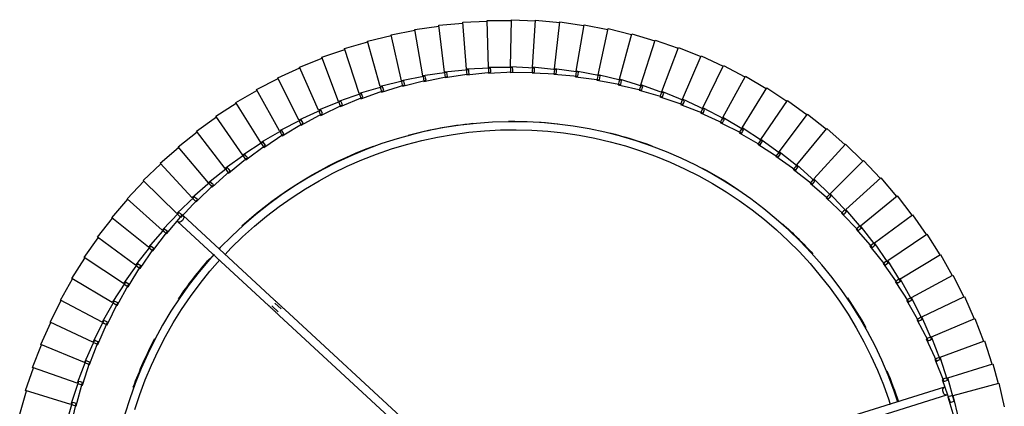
# Model space of a CAD drawing. Header units: millimetres. Extents: x -4228 to 3708, y -1329 to 7565.
# Tile 14 of 38: x 1914 to 2401, y 2583 to 2775. Entities that reach past the tile are written whole.
import ezdxf

# ---------------------------------------------------------------- set-up
doc = ezdxf.new("R2010")
doc.units = ezdxf.units.MM
doc.layers.add('E-LITE-EQPM', color=7, linetype='Continuous', lineweight=20)

# ---------------------------------------------------------------- blocks, each defined once
blk = doc.blocks.new('64314-3L   _Suspended_tensor - 64314-44-3L SAMBA Black_ribbon beige pendant lamp ø450-3L-720195-Planta_PDF Copy 1')
at = {"layer": 'E-LITE-EQPM', "color": 253, "lineweight": 25, "true_color": 0xaaaaaa}
for p, q in [((-515.12, -1018.76), (-426.05, -936.58)), ((-423.44, -939.62), (-512.41, -1021.7)), ((-617.65, -975.72), (-620.96, -964.18)), ((-618.25, -963.5), (-615.71, -975.23)), ((-243.26, -961.15), (-184.64, -979.41)), ((-185.83, -983.23), (-244.45, -964.96)), ((-184.21, -978.48), (-180.72, -966.99)), ((-178.79, -967.51), (-181.51, -979.2)), ((-643.59, -969.87), (-640.28, -981.41)), ((-617.95, -974.65), (-616.99, -974.36)), ((-616.99, -974.36), (-615.65, -973.95)), ((-615.65, -973.95), (-612.55, -985.55)), ((-158.97, -985.24), (-156.25, -973.55)), ((-618.33, -974.76), (-640.66, -981.53)), ((-614.46, -986.13), (-618.33, -974.76)), ((-616.68, -975.47), (-617.65, -975.72)), ((-615.71, -975.23), (-616.68, -975.47)), ((-186.95, -987.07), (-183, -975.73)), ((-181.09, -976.33), (-184.28, -987.9)), ((-182.86, -978.84), (-184.21, -978.48)), ((-183, -975.73), (-182.05, -976.03)), ((-181.86, -979.11), (-182.86, -978.84)), ((-182.05, -976.03), (-181.09, -976.33)), ((-181.51, -979.2), (-158.97, -985.24)), ((-640.66, -981.53), (-636.79, -992.9)), ((-613.87, -984.74), (-612.55, -984.27)), ((-612.55, -984.27), (-608.9, -995.71)), ((-615.19, -985.21), (-637.17, -993.04)), ((-610.78, -996.38), (-615.19, -985.21)), ((-614.82, -985.08), (-613.87, -984.74)), ((-613.51, -985.84), (-614.46, -986.13)), ((-612.55, -985.55), (-613.51, -985.84)), ((-190.67, -997.18), (-186.18, -986.04)), ((-184.31, -986.73), (-188.05, -998.14)), ((-185.61, -987.49), (-186.95, -987.07)), ((-186.18, -986.04), (-185.24, -986.39)), ((-184.65, -987.79), (-185.61, -987.49)), ((-185.24, -986.39), (-184.31, -986.73)), ((-184.28, -987.9), (-162, -994.84)), ((-162, -994.84), (-159.33, -985.14)), ((-637.17, -993.04), (-632.76, -1004.21)), ((-611.55, -995.49), (-633.13, -1004.37)), ((-606.61, -1006.44), (-611.55, -995.49)), ((-611.19, -995.34), (-610.26, -994.96)), ((-609.84, -996.04), (-610.78, -996.38)), ((-610.26, -994.96), (-608.97, -994.43)), ((-608.9, -995.71), (-609.84, -996.04)), ((-608.97, -994.43), (-604.77, -1005.68)), ((-194.87, -1007.1), (-189.85, -996.19)), ((-188.01, -996.97), (-192.3, -1008.18)), ((-189.36, -997.66), (-190.67, -997.18)), ((-189.85, -996.19), (-188.93, -996.58)), ((-188.41, -998), (-189.36, -997.66)), ((-188.93, -996.58), (-188.01, -996.97)), ((-188.05, -998.14), (-166.13, -1006.14)), ((-166.13, -1006.14), (-162.39, -994.73)), ((-633.13, -1004.37), (-628.19, -1015.31)), ((-607.42, -1005.59), (-628.55, -1015.49)), ((-601.97, -1016.28), (-607.42, -1005.59)), ((-607.07, -1005.42), (-606.16, -1004.99)), ((-605.69, -1006.06), (-606.61, -1006.44)), ((-606.16, -1004.99), (-604.89, -1004.4)), ((-604.77, -1005.68), (-605.69, -1006.06)), ((-604.89, -1004.4), (-600.16, -1015.44)), ((-199.55, -1016.8), (-194.01, -1006.15)), ((-192.21, -1007.01), (-197.03, -1018.01)), ((-193.59, -1007.64), (-194.87, -1007.1)), ((-194.01, -1006.15), (-193.11, -1006.58)), ((-192.66, -1008.03), (-193.59, -1007.64)), ((-193.11, -1006.58), (-192.21, -1007.01)), ((-192.3, -1008.18), (-192.35, -1008.16)), ((-192.3, -1008.18), (-170.79, -1017.23)), ((-170.79, -1017.23), (-166.51, -1006.01)), ((-628.55, -1015.49), (-623.09, -1026.19)), ((-602.82, -1015.47), (-623.44, -1026.38)), ((-596.85, -1025.89), (-602.82, -1015.47)), ((-602.47, -1015.29), (-601.58, -1014.82)), ((-601.06, -1015.86), (-601.97, -1016.28)), ((-601.58, -1014.82), (-600.35, -1014.17)), ((-600.16, -1015.44), (-601.06, -1015.86)), ((-600.35, -1014.17), (-595.09, -1024.96)), ((-204.68, -1026.28), (-198.64, -1015.9)), ((-196.88, -1016.85), (-202.22, -1027.6)), ((-198.29, -1017.41), (-199.55, -1016.8)), ((-198.64, -1015.9), (-197.76, -1016.37)), ((-197.38, -1017.84), (-198.29, -1017.41)), ((-197.76, -1016.37), (-196.88, -1016.85)), ((-197.03, -1018.01), (-175.98, -1028.08)), ((-175.98, -1028.08), (-171.16, -1017.08)), ((-518.83, -1023.54), (-515.58, -1020.54)), ((-514.22, -1022.01), (-517.35, -1024.9)), ((-623.44, -1026.38), (-617.48, -1036.8)), ((-597.74, -1025.13), (-617.82, -1037.01)), ((-591.28, -1035.25), (-597.74, -1025.13)), ((-597.41, -1024.93), (-596.54, -1024.42)), ((-595.97, -1025.43), (-596.85, -1025.89)), ((-596.54, -1024.42), (-595.34, -1023.7)), ((-595.09, -1024.96), (-595.97, -1025.43)), ((-595.34, -1023.7), (-589.57, -1034.23)), ((-565.45, -1065.19), (-520.32, -1023.56)), ((-517.61, -1026.5), (-562.73, -1068.13)), ((-210.27, -1035.49), (-203.73, -1025.41)), ((-202.02, -1026.44), (-207.87, -1036.93)), ((-203.45, -1026.94), (-204.68, -1026.28)), ((-203.73, -1025.41), (-202.88, -1025.93)), ((-202.57, -1027.42), (-203.45, -1026.94)), ((-202.88, -1025.93), (-202.02, -1026.44)), ((-202.22, -1027.6), (-181.68, -1038.67)), ((-181.68, -1038.67), (-176.34, -1027.91)), ((-591.04, -1033.76), (-589.87, -1032.99)), ((-589.87, -1032.99), (-583.61, -1043.23)), ((-617.82, -1037.01), (-611.36, -1047.14)), ((-592.21, -1034.53), (-611.69, -1047.36)), ((-585.27, -1044.33), (-592.21, -1034.53)), ((-591.88, -1034.31), (-591.04, -1033.76)), ((-590.43, -1034.74), (-591.28, -1035.25)), ((-589.57, -1034.23), (-590.43, -1034.74)), ((-216.29, -1044.42), (-209.28, -1034.67)), ((-207.62, -1035.78), (-213.97, -1045.98)), ((-209.07, -1036.21), (-210.27, -1035.49)), ((-209.28, -1034.67), (-208.45, -1035.23)), ((-208.21, -1036.73), (-209.07, -1036.21)), ((-208.45, -1035.23), (-207.62, -1035.78)), ((-207.87, -1036.93), (-207.88, -1036.93)), ((-207.87, -1036.93), (-187.89, -1048.97)), ((-585.92, -1043.42), (-585.1, -1042.83)), ((-585.1, -1042.83), (-583.97, -1042)), ((-583.97, -1042), (-577.22, -1051.93)), ((-187.89, -1048.97), (-182.04, -1038.48)), ((-611.69, -1047.36), (-604.76, -1057.16)), ((-586.23, -1043.65), (-605.08, -1057.41)), ((-578.83, -1053.11), (-586.23, -1043.65)), ((-584.44, -1043.78), (-585.27, -1044.33)), ((-583.61, -1043.23), (-584.44, -1043.78)), ((-222.73, -1053.06), (-215.26, -1043.66)), ((-213.66, -1044.85), (-220.49, -1054.72)), ((-215.13, -1045.2), (-216.29, -1044.42)), ((-215.26, -1043.66), (-214.46, -1044.25)), ((-214.29, -1045.76), (-215.13, -1045.2)), ((-214.46, -1044.25), (-213.66, -1044.85)), ((-213.97, -1045.98), (-194.58, -1058.96)), ((-579.82, -1052.48), (-597.99, -1067.12)), ((-571.98, -1061.57), (-579.82, -1052.48)), ((-579.52, -1052.23), (-578.73, -1051.6)), ((-578.03, -1052.52), (-578.83, -1053.11)), ((-578.73, -1051.6), (-577.65, -1050.72)), ((-577.22, -1051.93), (-578.03, -1052.52)), ((-577.65, -1050.72), (-570.42, -1060.31)), ((-229.58, -1061.37), (-221.67, -1052.34)), ((-221.67, -1052.34), (-220.89, -1052.97)), ((-194.58, -1058.96), (-188.23, -1048.77)), ((-605.08, -1057.41), (-597.68, -1066.86)), ((-220.12, -1053.61), (-227.42, -1063.14)), ((-221.61, -1053.89), (-222.73, -1053.06)), ((-220.8, -1054.49), (-221.61, -1053.89)), ((-220.89, -1052.97), (-220.12, -1053.61)), ((-220.49, -1054.72), (-201.74, -1068.62)), ((-572.99, -1060.98), (-590.44, -1076.48)), ((-564.72, -1069.69), (-572.99, -1060.98)), ((-572.7, -1060.72), (-571.95, -1060.06)), ((-571.2, -1060.94), (-571.98, -1061.57)), ((-571.95, -1060.06), (-570.91, -1059.13)), ((-570.42, -1060.31), (-571.2, -1060.94)), ((-570.91, -1059.13), (-563.23, -1068.36)), ((-236.82, -1069.35), (-228.48, -1060.71)), ((-227, -1062.05), (-234.74, -1071.22)), ((-228.5, -1062.26), (-229.58, -1061.37)), ((-227.72, -1062.9), (-228.5, -1062.26)), ((-228.48, -1060.71), (-227.74, -1061.38)), ((-227.74, -1061.38), (-227, -1062.05)), ((-201.74, -1068.62), (-194.92, -1058.75)), ((-597.99, -1067.12), (-590.14, -1076.21)), ((-564.77, -1068.18), (-563.77, -1067.2)), ((-563.77, -1067.2), (-555.66, -1076.06)), ((-227.42, -1063.14), (-209.36, -1077.93)), ((-565.77, -1069.15), (-582.45, -1085.47)), ((-557.09, -1077.45), (-565.77, -1069.15)), ((-565.49, -1068.88), (-564.77, -1068.18)), ((-563.98, -1069.02), (-564.72, -1069.69)), ((-563.23, -1068.36), (-563.98, -1069.02)), ((-244.43, -1076.97), (-235.69, -1068.74)), ((-234.28, -1070.15), (-242.45, -1078.94)), ((-235.78, -1070.29), (-236.82, -1069.35)), ((-235.03, -1070.96), (-235.78, -1070.29)), ((-235.69, -1068.74), (-234.98, -1069.44)), ((-234.98, -1069.44), (-234.28, -1070.15)), ((-234.74, -1071.22), (-217.42, -1086.86)), ((-209.36, -1077.93), (-202.07, -1068.39)), ((-590.44, -1076.48), (-582.17, -1085.19)), ((-558.16, -1076.97), (-574.03, -1094.07)), ((-549.09, -1084.84), (-558.16, -1076.97)), ((-557.89, -1076.68), (-557.21, -1075.94)), ((-557.21, -1075.94), (-556.26, -1074.92)), ((-556.38, -1076.75), (-557.09, -1077.45)), ((-555.66, -1076.06), (-556.38, -1076.75)), ((-556.26, -1074.92), (-547.74, -1083.38)), ((-252.4, -1084.22), (-243.28, -1076.42)), ((-243.44, -1077.96), (-244.43, -1076.97)), ((-243.28, -1076.42), (-242.6, -1077.15)), ((-241.93, -1077.89), (-250.52, -1086.28)), ((-242.73, -1078.67), (-243.44, -1077.96)), ((-242.6, -1077.15), (-241.93, -1077.89)), ((-242.45, -1078.94), (-225.9, -1095.39)), ((-217.42, -1086.86), (-209.68, -1077.68)), ((-582.45, -1085.47), (-573.77, -1093.77)), ((-550.18, -1084.41), (-565.22, -1102.25)), ((-540.75, -1091.83), (-550.18, -1084.41)), ((-549.93, -1084.11), (-549.28, -1083.34)), ((-549.28, -1083.34), (-548.38, -1082.27)), ((-548.41, -1084.11), (-549.09, -1084.84)), ((-547.74, -1083.38), (-548.41, -1084.11)), ((-548.38, -1082.27), (-539.46, -1090.31)), ((-260.71, -1091.07), (-251.22, -1083.72)), ((-249.95, -1085.25), (-258.93, -1093.22)), ((-251.46, -1085.25), (-252.4, -1084.22)), ((-250.78, -1085.99), (-251.46, -1085.25)), ((-251.22, -1083.72), (-250.59, -1084.49)), ((-250.59, -1084.49), (-249.95, -1085.25)), ((-250.52, -1086.28), (-234.78, -1103.5)), ((-225.9, -1095.39), (-217.72, -1086.6)), ((-541.86, -1091.45), (-556.02, -1110)), ((-532.08, -1098.42), (-541.86, -1091.45)), ((-541.62, -1091.15), (-541.01, -1090.34)), ((-541.01, -1090.34), (-540.16, -1089.23)), ((-540.11, -1091.07), (-540.75, -1091.83)), ((-540.16, -1089.23), (-530.87, -1096.83)), ((-539.46, -1090.31), (-540.11, -1091.07)), ((-269.34, -1097.52), (-259.51, -1090.63)), ((-259.82, -1092.15), (-260.71, -1091.07)), ((-259.51, -1090.63), (-258.91, -1091.43)), ((-258.91, -1091.43), (-258.31, -1092.23)), ((-574.03, -1094.07), (-564.97, -1101.94)), ((-532.41, -1096.95), (-531.62, -1095.8)), ((-531.62, -1095.8), (-521.97, -1102.94)), ((-258.31, -1092.23), (-267.67, -1099.76)), ((-259.18, -1092.92), (-259.82, -1092.15)), ((-258.93, -1093.22), (-244.03, -1111.18)), ((-234.78, -1103.5), (-226.19, -1095.11)), ((-533.21, -1098.1), (-546.46, -1117.3)), ((-523.1, -1104.58), (-533.21, -1098.1)), ((-532.99, -1097.78), (-532.41, -1096.95)), ((-531.47, -1097.63), (-532.08, -1098.42)), ((-530.87, -1096.83), (-531.47, -1097.63)), ((-278.27, -1103.55), (-268.12, -1097.14)), ((-267, -1098.79), (-276.7, -1105.86)), ((-268.51, -1098.64), (-269.34, -1097.52)), ((-267.9, -1099.44), (-268.51, -1098.64)), ((-268.12, -1097.14), (-267.56, -1097.96)), ((-267.67, -1099.76), (-253.65, -1118.41)), ((-267.56, -1097.96), (-267, -1098.79)), ((-565.22, -1102.25), (-555.78, -1109.68)), ((-524.24, -1104.31), (-536.56, -1124.13)), ((-513.84, -1110.31), (-524.24, -1104.31)), ((-524.04, -1103.98), (-523.51, -1103.13)), ((-523.51, -1103.13), (-522.77, -1101.94)), ((-522.54, -1103.76), (-523.1, -1104.58)), ((-522.77, -1101.94), (-512.79, -1108.61)), ((-521.97, -1102.94), (-522.54, -1103.76)), ((-287.48, -1109.14), (-277.03, -1103.22)), ((-275.99, -1104.93), (-286.03, -1111.52)), ((-277.49, -1104.7), (-278.27, -1103.55)), ((-276.92, -1105.54), (-277.49, -1104.7)), ((-277.03, -1103.22), (-276.51, -1104.08)), ((-276.7, -1105.86), (-263.6, -1125.16)), ((-276.51, -1104.08), (-275.99, -1104.93)), ((-244.03, -1111.18), (-235.05, -1103.21)), ((-556.02, -1110), (-546.24, -1116.97)), ((-514.99, -1110.09), (-526.35, -1130.48)), ((-504.32, -1115.58), (-514.99, -1110.09)), ((-514.81, -1109.75), (-514.32, -1108.87)), ((-514.32, -1108.87), (-513.64, -1107.65)), ((-513.32, -1109.46), (-513.84, -1110.31)), ((-513.64, -1107.65), (-503.35, -1113.84)), ((-512.79, -1108.61), (-513.32, -1109.46)), ((-296.95, -1114.28), (-286.23, -1108.88)), ((-285.27, -1110.63), (-295.61, -1116.73)), ((-286.75, -1110.33), (-287.48, -1109.14)), ((-286.23, -1111.19), (-286.75, -1110.33)), ((-286.23, -1108.88), (-285.75, -1109.75)), ((-285.75, -1109.75), (-285.27, -1110.63)), ((-253.65, -1118.41), (-244.29, -1110.88)), ((-505.48, -1115.42), (-515.84, -1136.33)), ((-494.55, -1120.39), (-505.48, -1115.42)), ((-505.31, -1115.07), (-504.86, -1114.17)), ((-504.86, -1114.17), (-504.24, -1112.92)), ((-503.83, -1114.71), (-504.32, -1115.58)), ((-504.24, -1112.92), (-493.66, -1118.6)), ((-503.35, -1113.84), (-503.83, -1114.71)), ((-306.65, -1118.96), (-295.68, -1114.08)), ((-294.81, -1115.87), (-305.43, -1121.48)), ((-296.28, -1115.51), (-296.95, -1114.28)), ((-295.79, -1116.39), (-296.28, -1115.51)), ((-295.68, -1114.08), (-295.25, -1114.98)), ((-295.25, -1114.98), (-294.81, -1115.87)), ((-286.03, -1111.52), (-273.86, -1131.44)), ((-546.46, -1117.3), (-536.36, -1123.79)), ((-495.72, -1120.29), (-505.06, -1141.67)), ((-484.56, -1124.73), (-495.72, -1120.29)), ((-495.56, -1119.93), (-495.16, -1119.01)), ((-495.16, -1119.01), (-494.6, -1117.73)), ((-494.6, -1117.73), (-483.76, -1122.9)), ((-494.11, -1119.5), (-494.55, -1120.39)), ((-493.66, -1118.6), (-494.11, -1119.5)), ((-316.57, -1123.18), (-305.38, -1118.82)), ((-304.59, -1120.66), (-315.47, -1125.74)), ((-306.04, -1120.22), (-306.65, -1118.96)), ((-305.6, -1121.13), (-306.04, -1120.22)), ((-305.38, -1118.82), (-304.98, -1119.74)), ((-304.98, -1119.74), (-304.59, -1120.66)), ((-295.61, -1116.73), (-284.41, -1137.21)), ((-263.6, -1125.16), (-253.89, -1118.09)), ((-536.56, -1124.13), (-526.16, -1130.13)), ((-485.73, -1124.68), (-494.04, -1146.48)), ((-474.38, -1128.58), (-485.73, -1124.68)), ((-485.59, -1124.32), (-485.24, -1123.37)), ((-485.24, -1123.37), (-484.74, -1122.07)), ((-484.74, -1122.07), (-473.67, -1126.71)), ((-484.16, -1123.81), (-484.56, -1124.73)), ((-483.76, -1122.9), (-484.16, -1123.81)), ((-326.67, -1126.91), (-315.29, -1123.09)), ((-314.59, -1124.96), (-325.7, -1129.52)), ((-316.02, -1124.46), (-316.57, -1123.18)), ((-315.62, -1125.39), (-316.02, -1124.46)), ((-315.47, -1125.74), (-306.29, -1147.2)), ((-315.29, -1123.09), (-314.94, -1124.03)), ((-314.94, -1124.03), (-314.59, -1124.96)), ((-305.43, -1121.48), (-295.23, -1142.46)), ((-273.86, -1131.44), (-263.83, -1124.84)), ((-526.35, -1130.48), (-515.67, -1135.97)), ((-475.55, -1128.59), (-482.8, -1150.77)), ((-464.02, -1131.94), (-475.55, -1128.59)), ((-475.43, -1128.22), (-475.12, -1127.26)), ((-475.12, -1127.26), (-474.68, -1125.93)), ((-474.68, -1125.93), (-463.4, -1130.04)), ((-474.02, -1127.65), (-474.38, -1128.58)), ((-473.67, -1126.71), (-474.02, -1127.65)), ((-464.82, -1130.66), (-464.45, -1129.31)), ((-464.45, -1129.31), (-452.99, -1132.87)), ((-463.4, -1130.04), (-463.71, -1130.99)), ((-347.36, -1132.89), (-335.67, -1130.19)), ((-336.95, -1130.15), (-325.39, -1126.89)), ((-336.52, -1131.48), (-336.95, -1130.15)), ((-324.79, -1128.79), (-336.1, -1132.81)), ((-335.67, -1130.19), (-335.41, -1131.15)), ((-326.19, -1128.22), (-326.67, -1126.91)), ((-325.83, -1129.16), (-326.19, -1128.22)), ((-325.7, -1129.52), (-317.56, -1151.39)), ((-325.39, -1126.89), (-325.09, -1127.84)), ((-325.09, -1127.84), (-324.79, -1128.79)), ((-465.19, -1132), (-471.37, -1154.5)), ((-453.51, -1134.79), (-465.19, -1132)), ((-465.09, -1131.63), (-464.82, -1130.66)), ((-463.71, -1130.99), (-464.02, -1131.94)), ((-454.68, -1134.92), (-459.77, -1157.69)), ((-442.88, -1137.14), (-454.68, -1134.92)), ((-454.6, -1134.54), (-454.38, -1133.55)), ((-454.38, -1133.55), (-454.07, -1132.19)), ((-454.07, -1132.19), (-442.45, -1135.2)), ((-453.25, -1133.83), (-453.51, -1134.79)), ((-452.99, -1132.87), (-453.25, -1133.83)), ((-443.8, -1135.94), (-443.56, -1134.57)), ((-443.56, -1134.57), (-431.81, -1137.01)), ((-442.45, -1135.2), (-442.66, -1136.17)), ((-368.54, -1136.86), (-356.63, -1135.3)), ((-357.9, -1135.13), (-346.09, -1132.99)), ((-357.61, -1136.5), (-357.9, -1135.13)), ((-345.67, -1134.95), (-357.31, -1137.86)), ((-356.63, -1135.3), (-356.47, -1136.28)), ((-347.01, -1134.24), (-347.36, -1132.89)), ((-346.75, -1135.22), (-347.01, -1134.24)), ((-335.15, -1132.12), (-346.65, -1135.59)), ((-346.09, -1132.99), (-345.88, -1133.97)), ((-345.88, -1133.97), (-345.67, -1134.95)), ((-336.22, -1132.44), (-336.52, -1131.48)), ((-336.1, -1132.81), (-329.02, -1155.04)), ((-335.41, -1131.15), (-335.15, -1132.12)), ((-284.41, -1137.21), (-274.08, -1131.1)), ((-515.84, -1136.33), (-504.91, -1141.3)), ((-444.04, -1137.32), (-448.03, -1160.31)), ((-444.04, -1137.32), (-443.8, -1135.94)), ((-432.15, -1138.98), (-444.04, -1137.32)), ((-442.66, -1136.17), (-442.88, -1137.14)), ((-433.3, -1139.21), (-436.18, -1162.37)), ((-421.34, -1140.3), (-433.3, -1139.21)), ((-433.25, -1138.83), (-433.13, -1137.83)), ((-433.13, -1137.83), (-432.95, -1136.44)), ((-432.95, -1136.44), (-421.1, -1138.32)), ((-431.98, -1138), (-432.15, -1138.98)), ((-431.81, -1137.01), (-431.98, -1138)), ((-422.45, -1140.2), (-422.37, -1139.19)), ((-422.37, -1139.19), (-422.27, -1137.8)), ((-422.27, -1137.8), (-410.33, -1139.11)), ((-421.22, -1139.31), (-421.34, -1140.3)), ((-421.1, -1138.32), (-421.22, -1139.31)), ((-411.6, -1141.05), (-411.57, -1140.04)), ((-411.57, -1140.04), (-411.53, -1138.65)), ((-411.53, -1138.65), (-399.54, -1139.38)), ((-410.41, -1140.1), (-410.48, -1141.1)), ((-410.33, -1139.11), (-410.41, -1140.1)), ((-400.76, -1138.98), (-388.75, -1139.13)), ((-400.73, -1140.37), (-400.76, -1138.98)), ((-399.54, -1139.38), (-399.57, -1140.38)), ((-389.99, -1138.79), (-377.99, -1138.37)), ((-389.89, -1140.18), (-389.99, -1138.79)), ((-389.82, -1141.19), (-389.89, -1140.18)), ((-377.85, -1140.36), (-389.8, -1141.58)), ((-388.75, -1139.13), (-388.73, -1140.13)), ((-388.73, -1140.13), (-388.71, -1141.13)), ((-379.24, -1138.08), (-367.27, -1137.09)), ((-379.08, -1139.47), (-379.24, -1138.08)), ((-378.96, -1140.47), (-379.08, -1139.47)), ((-367.04, -1139.07), (-378.91, -1140.86)), ((-377.99, -1138.37), (-377.92, -1139.36)), ((-377.92, -1139.36), (-377.85, -1140.36)), ((-368.31, -1138.24), (-368.54, -1136.86)), ((-368.14, -1139.24), (-368.31, -1138.24)), ((-356.31, -1137.26), (-368.08, -1139.62)), ((-368.08, -1139.62), (-364.26, -1162.64)), ((-367.27, -1137.09), (-367.16, -1138.08)), ((-367.16, -1138.08), (-367.04, -1139.07)), ((-357.4, -1137.48), (-357.61, -1136.5)), ((-357.31, -1137.86), (-352.4, -1160.67)), ((-356.47, -1136.28), (-356.31, -1137.26)), ((-346.65, -1135.59), (-340.64, -1158.14)), ((-295.23, -1142.46), (-284.61, -1136.86)), ((-505.06, -1141.67), (-493.91, -1146.11)), ((-422.48, -1140.59), (-424.25, -1163.85)), ((-410.48, -1141.1), (-422.48, -1140.59)), ((-411.61, -1141.44), (-412.26, -1164.76)), ((-399.6, -1141.38), (-411.61, -1141.44)), ((-400.71, -1141.38), (-400.73, -1140.37)), ((-388.71, -1141.13), (-400.7, -1141.77)), ((-400.7, -1141.77), (-400.23, -1165.1)), ((-399.57, -1140.38), (-399.6, -1141.38)), ((-389.8, -1141.58), (-388.21, -1164.86)), ((-378.91, -1140.86), (-376.21, -1164.04)), ((-306.29, -1147.2), (-295.41, -1142.11)), ((-494.04, -1146.48), (-482.68, -1150.38)), ((-317.56, -1151.39), (-306.45, -1146.83)), ((-482.8, -1150.77), (-471.27, -1154.12)), ((-471.37, -1154.5), (-459.69, -1157.3)), ((-340.64, -1158.14), (-329.15, -1154.66)), ((-329.02, -1155.04), (-317.71, -1151.02)), ((-459.77, -1157.69), (-447.97, -1159.92)), ((-352.4, -1160.67), (-340.75, -1157.75)), ((-448.03, -1160.31), (-436.14, -1161.97)), ((-436.18, -1162.37), (-424.23, -1163.45)), ((-424.25, -1163.85), (-412.25, -1164.36)), ((-412.26, -1164.76), (-400.25, -1164.7)), ((-400.23, -1165.1), (-388.24, -1164.46)), ((-388.21, -1164.86), (-376.26, -1163.64)), ((-376.21, -1164.04), (-364.34, -1162.25)), ((-364.26, -1162.64), (-352.49, -1160.28))]:
    blk.add_line(p, q, dxfattribs=at)
at = {"layer": 'E-LITE-EQPM', "color": 253, "lineweight": 25, "true_color": 0xaaaaaa, "flags": 128}
for points in [[(-547.33, -1049.01), (-549.68, -1046.44), (-554.83, -1040.32), (-559.73, -1034), (-564.37, -1027.49), (-568.75, -1020.8), (-572.86, -1013.93), (-576.69, -1006.91), (-580.24, -999.74), (-583.5, -992.44), (-586.47, -985.01), (-589.13, -977.46), (-591.49, -969.82)], [(-586.62, -972.18), (-584.17, -979.62), (-581.42, -986.96), (-578.38, -994.19), (-575.06, -1001.29), (-571.45, -1008.25), (-567.57, -1015.06), (-563.42, -1021.71), (-559.01, -1028.19), (-554.34, -1034.49), (-549.42, -1040.59), (-544.5, -1046.23)], [(-208.91, -975.89), (-210.85, -981.72), (-213.68, -989.2), (-216.81, -996.56), (-220.24, -1003.79), (-223.94, -1010.88), (-227.93, -1017.81), (-232.2, -1024.58), (-236.73, -1031.17), (-241.52, -1037.58), (-246.56, -1043.79), (-251.85, -1049.79), (-257.37, -1055.58), (-263.12, -1061.14), (-269.09, -1066.47), (-275.26, -1071.55), (-281.63, -1076.38), (-288.2, -1080.96), (-294.94, -1085.27), (-301.84, -1089.3), (-308.91, -1093.06), (-316.11, -1096.53), (-323.45, -1099.71), (-330.92, -1102.59), (-338.49, -1105.17), (-346.15, -1107.45), (-353.91, -1109.42), (-361.73, -1111.08), (-369.62, -1112.42), (-377.55, -1113.45), (-385.52, -1114.16), (-393.51, -1114.55), (-401.51, -1114.62), (-409.5, -1114.37), (-417.48, -1113.8), (-425.43, -1112.91), (-433.34, -1111.71), (-441.19, -1110.19), (-448.98, -1108.35), (-456.69, -1106.21), (-464.3, -1103.76), (-471.81, -1101.01), (-479.21, -1097.96), (-486.47, -1094.61), (-493.6, -1090.98), (-500.58, -1087.07), (-507.39, -1082.88), (-514.03, -1078.42), (-520.49, -1073.7), (-526.75, -1068.72), (-532.81, -1063.5), (-538.66, -1058.04), (-544.28, -1052.35), (-545.08, -1051.48)], [(-542.13, -1048.76), (-538.88, -1052.19), (-533.26, -1057.66), (-527.44, -1062.91), (-521.4, -1067.92), (-515.18, -1072.68), (-508.76, -1077.19), (-502.18, -1081.44), (-495.42, -1085.42), (-488.52, -1089.13), (-481.47, -1092.56), (-474.29, -1095.7), (-466.99, -1098.56), (-459.58, -1101.12), (-452.07, -1103.38), (-444.48, -1105.34), (-436.82, -1107), (-429.1, -1108.35), (-421.33, -1109.38), (-413.52, -1110.11), (-405.69, -1110.53), (-397.86, -1110.63), (-390.02, -1110.41), (-382.2, -1109.89), (-374.4, -1109.05), (-366.65, -1107.9), (-358.95, -1106.44), (-351.31, -1104.67), (-343.75, -1102.6), (-336.27, -1100.23), (-328.9, -1097.57), (-321.64, -1094.61), (-314.51, -1091.36), (-307.51, -1087.83), (-300.66, -1084.02), (-293.96, -1079.94), (-287.44, -1075.6), (-281.09, -1071), (-274.93, -1066.15), (-268.97, -1061.06), (-263.22, -1055.73), (-257.69, -1050.18), (-252.38, -1044.41), (-247.31, -1038.43), (-242.48, -1032.25), (-237.9, -1025.89), (-233.58, -1019.35), (-229.53, -1012.64), (-225.74, -1005.77), (-222.24, -998.76), (-219.02, -991.61), (-216.08, -984.34), (-213.44, -976.96), (-212.7, -974.69)], [(-515.12, -1018.76), (-515.41, -1019.03), (-515.71, -1019.3), (-516, -1019.57), (-516.29, -1019.84), (-516.58, -1020.11), (-516.87, -1020.37), (-517.15, -1020.64), (-517.43, -1020.89), (-517.71, -1021.15), (-517.98, -1021.4), (-518.25, -1021.65), (-518.51, -1021.89), (-518.77, -1022.13), (-519.02, -1022.36), (-519.27, -1022.59), (-519.51, -1022.81), (-519.74, -1023.03), (-519.97, -1023.23), (-520.18, -1023.43), (-520.32, -1023.56)], [(-517.61, -1026.5), (-517.39, -1026.3), (-517.17, -1026.1), (-516.95, -1025.89), (-516.71, -1025.67), (-516.47, -1025.45), (-516.22, -1025.22), (-515.97, -1024.98), (-515.71, -1024.74), (-515.44, -1024.5), (-515.17, -1024.25), (-514.9, -1024), (-514.62, -1023.74), (-514.34, -1023.48), (-514.05, -1023.22), (-513.76, -1022.95), (-513.47, -1022.68), (-513.18, -1022.41), (-512.89, -1022.14), (-512.6, -1021.87), (-512.41, -1021.7)]]:
    blk.add_lwpolyline(points, dxfattribs=at)
at = {"layer": 'E-LITE-EQPM', "color": 253, "lineweight": 25, "true_color": 0xaaaaaa}
for start, end in [(337.4812, 342.1587), (200.0323, 207.596), (325.6874, 330.6483), (214.137, 221.3555), (311.7304, 317.7669), (227.8622, 249.7864), (297.8304, 303.892), (283.8251, 290.0239), (254.9262, 264.2579), (269.3311, 276.3069)]:
    blk.add_arc((-399.26, -914.64), 200.2, start, end, dxfattribs=at)
for centre, major_axis, start_param, end_param in [((-185.24, -981.32), (0.59, 1.91), 0, 3.141593), ((-185.24, -981.32), (0.59, 1.91), 6.021386, 6.283185), ((-185.24, -981.32), (0.59, 1.91), 3.141593, 3.403392), ((-564.09, -1066.66), (-1.36, 1.47), 0, 0.261799), ((-564.09, -1066.66), (-1.36, 1.47), 3.141593, 6.283185)]:
    blk.add_ellipse(centre, major_axis=major_axis, ratio=0.707107, start_param=start_param, end_param=end_param, dxfattribs=at)

msp = doc.modelspace()

# ---------------------------------------------------------------- block references
at = {"layer": 'E-LITE-EQPM', "color": 253, "lineweight": 25, "true_color": 0xaaaaaa, "extrusion": (0, 0, -1), "rotation": 179.9999950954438}
msp.add_blockref('64314-3L   _Suspended_tensor - 64314-44-3L SAMBA Black_ribbon beige pendant lamp ø450-3L-720195-Planta_PDF Copy 1', (-2557.46, 1609.41), dxfattribs=at)

doc.saveas('drawing.dxf')
